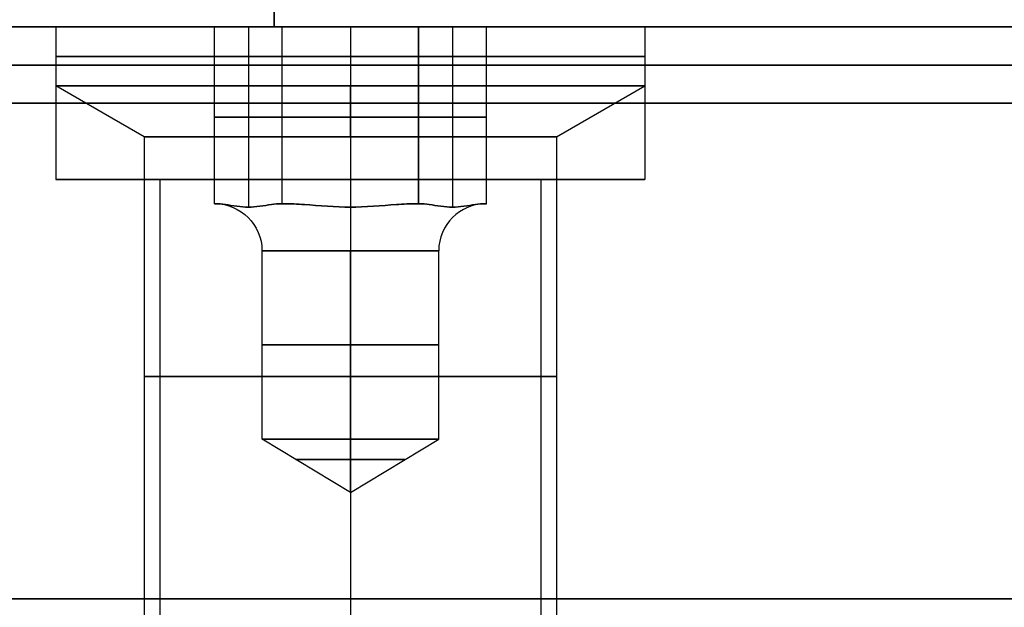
# Model space of a CAD drawing. Header units: millimetres. Extents: x -646 to 654, y -203 to 198.
# Tile 20 of 256: x -624.72 to -611.8, y 141.73 to 149.44. Entities that reach past the tile are written whole.
import ezdxf

# ---------------------------------------------------------------- set-up
doc = ezdxf.new("R2010")
doc.units = ezdxf.units.MM
doc.layers.add('Default', color=7, linetype='Continuous', true_color=0x000000)

msp = doc.modelspace()

# ---------------------------------------------------------------- linework, layer by layer
at = {"layer": 'Default'}
for p, q in [((-621.384, 151.34, 1107.322), (-621.384, 149.34, 1107.322)), ((-645.384, 149.34, 1170.822), (652.616, 149.34, 1170.822)), ((652.616, 149.34, 772.822), (-645.384, 149.34, 772.822)), ((652.616, 149.34, 971.822), (-645.384, 149.34, 971.822)), ((-624.248, 147.34, 881.322), (-622.884, 147.34, 881.322)), ((-620.384, 147.34, 877.459), (-620.384, 147.34, 878.822)), ((-620.384, 147.34, 883.822), (-620.384, 147.34, 885.186)), ((-617.884, 147.34, 881.322), (-616.521, 147.34, 881.322))]:
    msp.add_line(p, q, dxfattribs=at)
at = {"layer": 'Default', "color": 9, "true_color": 0xbebcba}
for p, q in [((-624.248, 149.34, 881.322), (-622.169, 149.34, 881.322)), ((-624.248, 149.34, 881.322), (-624.248, 148.568, 881.322)), ((-621.723, 149.34, 880.549), (-621.723, 146.977, 880.549)), ((-621.723, 149.34, 882.095), (-621.723, 146.977, 882.095)), ((-620.384, 149.34, 879.777), (-620.384, 146.977, 879.777)), ((-620.384, 149.34, 882.868), (-620.384, 146.977, 882.868)), ((-620.384, 149.34, 877.459), (-620.384, 149.34, 879.777)), ((-620.384, 149.34, 882.868), (-620.384, 149.34, 885.186)), ((-620.384, 149.34, 885.186), (-620.384, 148.568, 885.186)), ((-620.384, 149.34, 877.459), (-620.384, 148.568, 877.459)), ((-619.046, 149.34, 882.095), (-619.046, 146.977, 882.095)), ((-619.046, 149.34, 880.549), (-619.046, 146.977, 880.549)), ((-618.6, 149.34, 881.322), (-616.521, 149.34, 881.322)), ((-616.521, 149.34, 881.322), (-616.521, 148.568, 881.322)), ((-623.089, 147.898, 881.322), (-624.248, 148.568, 881.322)), ((-620.384, 147.898, 884.027), (-620.384, 148.568, 885.186)), ((-620.384, 147.898, 878.618), (-620.384, 148.568, 877.459)), ((-617.68, 147.898, 881.322), (-616.521, 148.568, 881.322)), ((-622.169, 148.159, 881.322), (-621.277, 148.159, 879.777)), ((-621.277, 148.159, 882.868), (-622.169, 148.159, 881.322)), ((-621.277, 148.159, 879.777), (-619.492, 148.159, 879.777)), ((-619.492, 148.159, 882.868), (-621.277, 148.159, 882.868)), ((-618.6, 148.159, 881.322), (-619.492, 148.159, 882.868)), ((-619.492, 148.159, 879.777), (-618.6, 148.159, 881.322)), ((-623.089, 147.898, 881.322), (-623.089, 141.613, 881.322)), ((-620.384, 147.898, 884.027), (-620.384, 141.613, 884.027)), ((-620.384, 147.898, 878.618), (-620.384, 141.613, 878.618)), ((-617.68, 147.898, 881.322), (-617.68, 141.613, 881.322)), ((-622.169, 147.022, 881.322), (-622.162, 147.022, 881.322)), ((-622.165, 147.022, 881.329), (-622.165, 147.022, 881.316)), ((-621.28, 147.022, 879.783), (-621.273, 147.022, 879.783)), ((-621.28, 147.022, 882.861), (-621.273, 147.022, 882.861)), ((-621.273, 147.022, 879.783), (-621.273, 147.022, 879.777)), ((-621.273, 147.022, 882.868), (-621.273, 147.022, 882.861)), ((-619.496, 147.022, 879.783), (-619.496, 147.022, 879.777)), ((-619.496, 147.022, 879.783), (-619.488, 147.022, 879.783)), ((-619.496, 147.022, 882.868), (-619.496, 147.022, 882.861)), ((-619.496, 147.022, 882.861), (-619.488, 147.022, 882.861)), ((-618.607, 147.022, 881.322), (-618.6, 147.022, 881.322)), ((-618.603, 147.022, 881.329), (-618.603, 147.022, 881.316)), ((-621.543, 143.931, 881.322), (-621.543, 146.404, 881.322)), ((-620.384, 143.931, 880.163), (-620.384, 146.404, 880.163)), ((-620.384, 143.931, 882.481), (-620.384, 146.404, 882.481)), ((-619.225, 143.931, 881.322), (-619.225, 146.404, 881.322)), ((-620.384, 143.235, 881.322), (-621.543, 143.931, 881.322)), ((-620.384, 143.235, 881.322), (-619.225, 143.931, 881.322)), ((-620.384, 143.235, 881.322), (-620.384, 143.931, 880.163)), ((-620.384, 143.235, 881.322), (-620.384, 143.931, 882.481))]:
    msp.add_line(p, q, dxfattribs=at)
at = {"layer": 'Default', "color": 9, "true_color": 0xbebcba, "extrusion": (0, -1, 0)}
for centre, radius in [((-620.384, 881.322, -148.954), 3.864), ((-620.384, 881.322, -144.756), 2.705)]:
    msp.add_circle(centre, radius, dxfattribs=at)
at = {"layer": 'Default', "color": 9, "true_color": 0xbebcba, "extrusion": (0, 1, 0)}
for centre, radius in [((620.384, 881.322, 145.168), 1.159), ((620.384, 881.322, 143.664), 0.715)]:
    msp.add_circle(centre, radius, dxfattribs=at)
for centre, radius, start, end in [((620.384, 881.322, 149.34), 3.864, 270, 90), ((620.384, 881.322, 148.568), 3.864, 90, 180), ((620.384, 881.322, 148.568), 3.864, 180, 270), ((620.384, 881.322, 147.898), 2.705, 270, 0), ((620.384, 881.322, 147.898), 2.705, 0, 90), ((620.384, 881.322, 147.022), 1.777, 359.5918, 0.4082), ((620.384, 881.322, 147.022), 1.777, 359.5918, 0.4082), ((620.384, 881.322, 147.022), 1.777, 299.5918, 300.4082), ((620.384, 881.322, 147.022), 1.777, 59.5918, 60.4082), ((620.384, 881.322, 147.022), 1.777, 59.5918, 60.4082), ((620.384, 881.322, 147.022), 1.777, 119.5918, 120.4082), ((620.384, 881.322, 147.022), 1.777, 239.5918, 240.4082), ((620.384, 881.322, 147.022), 1.777, 119.5918, 120.4082), ((620.384, 881.322, 147.022), 1.777, 179.5918, 180.4082), ((620.384, 881.322, 147.022), 1.777, 179.5918, 180.4082), ((620.384, 881.322, 143.931), 1.159, 270, 90)]:
    msp.add_arc(centre, radius, start, end, dxfattribs=at)
at = {"layer": 'Default', "color": 9, "true_color": 0xbebcba, "extrusion": (0, -1, 0)}
for centre, radius, start, end in [((-620.384, 881.322, -149.34), 3.864, 270, 0), ((-620.384, 881.322, -149.34), 3.864, 0, 90), ((-620.384, 881.322, -148.568), 3.864, 90, 180), ((-620.384, 881.322, -148.568), 3.864, 180, 270), ((-620.384, 881.322, -147.898), 2.705, 270, 0), ((-620.384, 881.322, -147.898), 2.705, 0, 90), ((-620.384, 881.322, -146.404), 1.159, 90, 270), ((-620.384, 881.322, -146.404), 1.159, 270, 90), ((-620.384, 881.322, -143.931), 1.159, 0, 90), ((-620.384, 881.322, -143.931), 1.159, 270, 0)]:
    msp.add_arc(centre, radius, start, end, dxfattribs=at)
at = {"layer": 'Default', "color": 9, "true_color": 0xbebcba, "extrusion": (0, 0, -1)}
msp.add_arc((622.162, 146.404, -881.322), 0.618, 90, 180, dxfattribs=at)
at = {"layer": 'Default', "color": 9, "true_color": 0xbebcba}
msp.add_arc((-618.607, 146.404, 881.322), 0.618, 90, 180, dxfattribs=at)
at = {"layer": 'Default', "color": 9, "true_color": 0xbebcba, "extrusion": (-1, 0, 0)}
msp.add_arc((-146.404, 883.099, 620.384), 0.618, 202.0243, 270, dxfattribs=at)
at = {"layer": 'Default', "color": 9, "true_color": 0xbebcba, "extrusion": (1, 0, 0)}
msp.add_arc((146.404, 879.545, -620.384), 0.618, 22.0243, 90, dxfattribs=at)
at = {"layer": 'Default'}
for points, weights in [([(-621.384, 149.34, 1118.822), (-621.384, 149.34, 1120.822), (-621.384, 151.34, 1120.822)], [1, 0.707106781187, 1]), ([(-621.384, 150.14, 1103.614), (-621.384, 149.34, 1104.214), (-621.384, 149.34, 1105.214)], [1, 0.894427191, 1])]:
    msp.add_rational_spline(points, weights, degree=2, dxfattribs=at)
for points, knots in [([(-616.521, 149.34, 881.322), (-616.521, 149.34, 885.186), (-620.384, 149.34, 885.186), (-624.248, 149.34, 885.186), (-624.248, 149.34, 881.322), (-624.248, 149.34, 877.459), (-620.384, 149.34, 877.459), (-616.521, 149.34, 877.459), (-616.521, 149.34, 881.322)], [7.853982, 7.853982, 7.853982, 15.707963, 15.707963, 23.561945, 23.561945, 31.415927, 31.415927, 39.269908, 39.269908, 39.269908]), ([(-616.521, 148.34, 881.322), (-616.521, 148.34, 885.186), (-620.384, 148.34, 885.186), (-624.248, 148.34, 885.186), (-624.248, 148.34, 881.322), (-624.248, 148.34, 877.459), (-620.384, 148.34, 877.459), (-616.521, 148.34, 877.459), (-616.521, 148.34, 881.322)], [7.853982, 7.853982, 7.853982, 15.707963, 15.707963, 23.561945, 23.561945, 31.415927, 31.415927, 39.269908, 39.269908, 39.269908]), ([(-616.521, 147.34, 881.322), (-616.521, 147.34, 885.186), (-620.384, 147.34, 885.186), (-624.248, 147.34, 885.186), (-624.248, 147.34, 881.322), (-624.248, 147.34, 877.459), (-620.384, 147.34, 877.459), (-616.521, 147.34, 877.459), (-616.521, 147.34, 881.322)], [7.853982, 7.853982, 7.853982, 15.707963, 15.707963, 23.561945, 23.561945, 31.415927, 31.415927, 39.269908, 39.269908, 39.269908]), ([(-617.884, 147.34, 881.322), (-617.884, 147.34, 883.822), (-620.384, 147.34, 883.822), (-622.884, 147.34, 883.822), (-622.884, 147.34, 881.322), (-622.884, 147.34, 878.822), (-620.384, 147.34, 878.822), (-617.884, 147.34, 878.822), (-617.884, 147.34, 881.322)], [0, 0, 0, 5.497787, 5.497787, 10.995574, 10.995574, 16.493361, 16.493361, 21.991149, 21.991149, 21.991149])]:
    msp.add_rational_spline(points, [1, 0.707106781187, 1, 0.707106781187, 1, 0.707106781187, 1, 0.707106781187, 1], degree=2, knots=knots, dxfattribs=at)
for points in [[(-624.248, 149.34, 881.322), (-624.248, 148.34, 881.322), (-624.248, 147.34, 881.322)], [(628.616, 149.34, 1118.822), (3.616, 149.34, 1118.822), (-621.384, 149.34, 1118.822)], [(628.616, 149.34, 1105.214), (3.616, 149.34, 1105.214), (-621.384, 149.34, 1105.214)], [(-621.384, 149.34, 1105.214), (-621.384, 149.34, 1112.018), (-621.384, 149.34, 1118.822)], [(-578.304, 149.34, 1112.018), (-599.844, 149.34, 1112.018), (-621.384, 149.34, 1112.018)], [(-620.384, 149.34, 885.186), (-620.384, 148.34, 885.186), (-620.384, 147.34, 885.186)], [(-620.384, 149.34, 877.459), (-620.384, 148.34, 877.459), (-620.384, 147.34, 877.459)], [(-616.521, 149.34, 881.322), (-616.521, 148.34, 881.322), (-616.521, 147.34, 881.322)], [(-645.384, 148.84, 1171.322), (3.616, 148.84, 1171.322), (652.616, 148.84, 1171.322)], [(652.616, 148.84, 772.322), (3.616, 148.84, 772.322), (-645.384, 148.84, 772.322)], [(-645.384, 148.34, 1171.822), (3.616, 148.34, 1171.822), (652.616, 148.34, 1171.822)], [(652.616, 148.34, 771.822), (3.616, 148.34, 771.822), (-645.384, 148.34, 771.822)], [(-622.884, 147.34, 881.322), (-622.884, 140.84, 881.322), (-622.884, 134.34, 881.322)], [(-620.384, 147.34, 883.822), (-620.384, 140.84, 883.822), (-620.384, 134.34, 883.822)], [(-620.384, 147.34, 878.822), (-620.384, 140.84, 878.822), (-620.384, 134.34, 878.822)], [(-617.884, 147.34, 881.322), (-617.884, 140.84, 881.322), (-617.884, 134.34, 881.322)], [(-645.384, 141.84, 1171.822), (3.616, 141.84, 1171.822), (652.616, 141.84, 1171.822)], [(652.616, 141.84, 771.822), (3.616, 141.84, 771.822), (-645.384, 141.84, 771.822)]]:
    msp.add_open_spline(points, degree=2, dxfattribs=at)
at = {"layer": 'Default', "color": 9, "true_color": 0xbebcba}
for points in [[(-622.169, 149.34, 881.322), (-621.723, 149.34, 880.549), (-621.277, 149.34, 879.777)], [(-622.169, 147.022, 881.322), (-622.169, 148.181, 881.322), (-622.169, 149.34, 881.322)], [(-621.277, 149.34, 882.868), (-621.723, 149.34, 882.095), (-622.169, 149.34, 881.322)], [(-621.277, 149.34, 879.777), (-620.384, 149.34, 879.777), (-619.492, 149.34, 879.777)], [(-621.277, 147.022, 879.777), (-621.277, 148.181, 879.777), (-621.277, 149.34, 879.777)], [(-621.277, 147.022, 882.868), (-621.277, 148.181, 882.868), (-621.277, 149.34, 882.868)], [(-619.492, 149.34, 882.868), (-620.384, 149.34, 882.868), (-621.277, 149.34, 882.868)], [(-619.492, 149.34, 879.777), (-619.492, 148.181, 879.777), (-619.492, 147.022, 879.777)], [(-619.492, 147.022, 882.868), (-619.492, 148.181, 882.868), (-619.492, 149.34, 882.868)], [(-618.6, 149.34, 881.322), (-619.046, 149.34, 882.095), (-619.492, 149.34, 882.868)], [(-619.492, 149.34, 879.777), (-619.046, 149.34, 880.549), (-618.6, 149.34, 881.322)], [(-618.6, 147.022, 881.322), (-618.6, 148.181, 881.322), (-618.6, 149.34, 881.322)], [(-622.169, 147.022, 881.322), (-622.165, 147.022, 881.316), (-622.162, 147.022, 881.31)], [(-622.162, 147.022, 881.335), (-622.165, 147.022, 881.329), (-622.169, 147.022, 881.322)], [(-621.284, 147.022, 879.789), (-621.28, 147.022, 879.783), (-621.277, 147.022, 879.777)], [(-621.277, 147.022, 882.868), (-621.28, 147.022, 882.861), (-621.284, 147.022, 882.855)], [(-621.277, 147.022, 879.777), (-621.269, 147.022, 879.777), (-621.262, 147.022, 879.777)], [(-621.262, 147.022, 882.868), (-621.269, 147.022, 882.868), (-621.277, 147.022, 882.868)], [(-619.507, 147.022, 879.777), (-619.499, 147.022, 879.777), (-619.492, 147.022, 879.777)], [(-619.507, 147.022, 882.868), (-619.499, 147.022, 882.868), (-619.492, 147.022, 882.868)], [(-619.492, 147.022, 882.868), (-619.488, 147.022, 882.861), (-619.485, 147.022, 882.855)], [(-619.492, 147.022, 879.777), (-619.488, 147.022, 879.783), (-619.485, 147.022, 879.789)], [(-618.6, 147.022, 881.322), (-618.603, 147.022, 881.329), (-618.607, 147.022, 881.335)], [(-618.607, 147.022, 881.31), (-618.603, 147.022, 881.316), (-618.6, 147.022, 881.322)]]:
    msp.add_open_spline(points, degree=2, dxfattribs=at)
for points, knots in [([(-621.284, 147.022, 879.789), (-621.327, 147.022, 879.864), (-621.378, 147.017, 879.953), (-621.515, 146.997, 880.19), (-621.628, 146.977, 880.386), (-621.817, 146.977, 880.713), (-621.93, 146.997, 880.909), (-622.067, 147.017, 881.146), (-622.119, 147.022, 881.235), (-622.162, 147.022, 881.31)], [-2.276069, -2.276069, -2.276069, -2.276069, -1.921118, -1.921118, -1.138035, -1.138035, -0.354951, -0.354951, 0, 0, 0, 0]), ([(-622.162, 147.022, 881.335), (-622.119, 147.022, 881.409), (-622.067, 147.017, 881.498), (-621.93, 146.997, 881.735), (-621.817, 146.977, 881.931), (-621.628, 146.977, 882.259), (-621.515, 146.997, 882.454), (-621.378, 147.017, 882.692), (-621.327, 147.022, 882.781), (-621.284, 147.022, 882.855)], [-2.276069, -2.276069, -2.276069, -2.276069, -1.921118, -1.921118, -1.138035, -1.138035, -0.354951, -0.354951, 0, 0, 0, 0]), ([(-620.384, 146.977, 879.777), (-620.573, 146.977, 879.777), (-620.799, 146.997, 879.777), (-621.074, 147.017, 879.777), (-621.176, 147.022, 879.777), (-621.262, 147.022, 879.777)], [-1.138035, -1.138035, -1.138035, -1.138035, -0.354951, -0.354951, 0, 0, 0, 0]), ([(-621.262, 147.022, 882.868), (-621.176, 147.022, 882.868), (-621.074, 147.017, 882.868), (-620.799, 146.997, 882.868), (-620.573, 146.977, 882.868), (-620.384, 146.977, 882.868)], [-2.276069, -2.276069, -2.276069, -2.276069, -1.921118, -1.921118, -1.138035, -1.138035, -1.138035, -1.138035]), ([(-619.507, 147.022, 879.777), (-619.592, 147.022, 879.777), (-619.695, 147.017, 879.777), (-619.969, 146.997, 879.777), (-620.195, 146.977, 879.777), (-620.384, 146.977, 879.777)], [-1.138035, -1.138035, -1.138035, -1.138035, -0.783084, -0.783084, 0, 0, 0, 0]), ([(-620.384, 146.977, 882.868), (-620.195, 146.977, 882.868), (-619.969, 146.997, 882.868), (-619.695, 147.017, 882.868), (-619.592, 147.022, 882.868), (-619.507, 147.022, 882.868)], [-1.138035, -1.138035, -1.138035, -1.138035, -0.354951, -0.354951, 0, 0, 0, 0]), ([(-619.485, 147.022, 882.855), (-619.442, 147.022, 882.781), (-619.391, 147.017, 882.692), (-619.254, 146.997, 882.454), (-619.141, 146.977, 882.259), (-618.951, 146.977, 881.931), (-618.838, 146.997, 881.735), (-618.701, 147.017, 881.498), (-618.65, 147.022, 881.409), (-618.607, 147.022, 881.335)], [-2.276069, -2.276069, -2.276069, -2.276069, -1.921118, -1.921118, -1.138035, -1.138035, -0.354951, -0.354951, 0, 0, 0, 0]), ([(-618.607, 147.022, 881.31), (-618.65, 147.022, 881.235), (-618.701, 147.017, 881.146), (-618.838, 146.997, 880.909), (-618.951, 146.977, 880.713), (-619.141, 146.977, 880.386), (-619.254, 146.997, 880.19), (-619.391, 147.017, 879.953), (-619.442, 147.022, 879.864), (-619.485, 147.022, 879.789)], [-2.276069, -2.276069, -2.276069, -2.276069, -1.921118, -1.921118, -1.138035, -1.138035, -0.354951, -0.354951, 0, 0, 0, 0])]:
    msp.add_open_spline(points, degree=3, knots=knots, dxfattribs=at)

doc.saveas('drawing.dxf')
